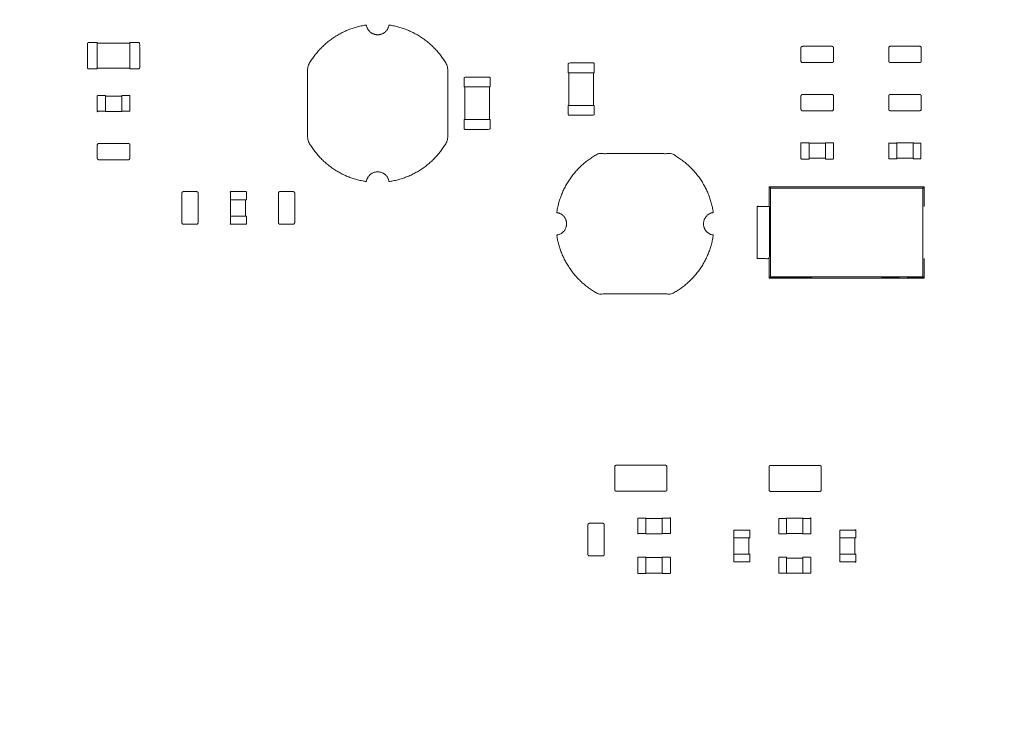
# Model space of a CAD drawing. Header units: millimetres. Extents: x -215 to 342, y -137 to 83.
# Tile 32 of 39: x 173 to 203, y -30 to -9. Entities that reach past the tile are written whole.
import ezdxf

# ---------------------------------------------------------------- set-up
doc = ezdxf.new("R2010")
doc.units = ezdxf.units.MM
doc.header["$LTSCALE"] = 10
doc.header["$MEASUREMENT"] = 0
doc.layers.add('细实线', color=7, linetype='Continuous', lineweight=20)
doc.layers.add('轮廓线', color=7, linetype='Continuous', lineweight=40)

msp = doc.modelspace()

# ---------------------------------------------------------------- linework, layer by layer
at = {"layer": '细实线'}
for points in [[(196.219, -13.946), (196.219, -16.66), (197.487, -16.66), (197.488, -16.66), (200.167, -16.66), (200.421, -16.66), (200.889, -16.66), (200.889, -13.946), (200.421, -13.946), (200.167, -13.946), (196.219, -13.946), (196.179, -13.906), (200.167, -13.906), (200.421, -13.906), (200.929, -13.906), (200.889, -13.946)], [(200.929, -16.103), (200.929, -16.7), (200.421, -16.7), (200.167, -16.7), (196.179, -16.7), (196.179, -16.103)], [(196.209, -16.67), (197.487, -16.669), (197.487, -16.661)], [(200.167, -16.67), (199.621, -16.669), (199.621, -16.66)], [(200.899, -16.67), (200.422, -16.67), (200.421, -16.67)], [(196.711, -24.535), (196.476, -24.535), (196.476, -24.065), (196.711, -24.065)]]:
    msp.add_lwpolyline(points, dxfattribs=at)
for points, weights, knots in [([(184.171, -13.445), (184.475, -13.445), (184.518, -13.745), (185.747, -13.567), (186.321, -12.466), (186.321, -11.345), (186.321, -10.223), (185.747, -9.122), (184.518, -8.945), (184.475, -9.245), (184.171, -9.245), (183.868, -9.245), (183.825, -8.945), (182.596, -9.122), (182.021, -10.223), (182.021, -11.345), (182.021, -12.466), (182.596, -13.567), (183.825, -13.745), (183.868, -13.445), (184.171, -13.445)], [1, 0.755928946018, 1, 0.890048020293, 1, 1, 1, 0.890048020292, 1, 0.755928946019, 1, 0.755928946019, 1, 0.890048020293, 1, 1, 1, 0.890048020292, 1, 0.755928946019, 1], [8.332798, 8.332798, 8.332798, 8.832405, 8.832405, 11.12801, 11.12801, 13.370776, 13.370776, 15.666382, 15.666382, 16.165989, 16.165989, 16.665596, 16.665596, 18.961201, 18.961201, 21.203967, 21.203967, 23.499572, 23.499572, 23.99918, 23.99918, 23.99918]), ([(175.571, -9.485), (175.436, -9.485), (175.301, -9.485), (175.271, -9.485), (175.271, -9.515), (175.271, -9.885), (175.271, -10.255), (175.271, -10.285), (175.301, -10.285), (175.436, -10.285), (175.571, -10.285), (175.571, -10.285), (175.571, -10.255), (175.571, -9.885), (175.571, -9.515), (175.571, -9.485), (175.571, -9.485)], [1, 1, 1, 0.707106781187, 1, 1, 1, 0.707106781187, 1, 1, 1, 0.707106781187, 1, 1, 1, 0.707106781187, 1], [-0.27, -0.27, -0.27, 0, 0, 0.047124, 0.047124, 0.787124, 0.787124, 0.834248, 0.834248, 1.104248, 1.104248, 1.151372, 1.151372, 1.891372, 1.891372, 1.938496, 1.938496, 1.938496]), ([(176.571, -10.285), (176.706, -10.285), (176.841, -10.285), (176.871, -10.285), (176.871, -10.255), (176.871, -9.885), (176.871, -9.515), (176.871, -9.485), (176.841, -9.485), (176.706, -9.485), (176.571, -9.485), (176.571, -9.485), (176.571, -9.515), (176.571, -9.885), (176.571, -10.255), (176.571, -10.285), (176.571, -10.285)], [1, 1, 1, 0.707106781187, 1, 1, 1, 0.707106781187, 1, 1, 1, 0.707106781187, 1, 1, 1, 0.707106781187, 1], [0.834248, 0.834248, 0.834248, 1.104248, 1.104248, 1.151372, 1.151372, 1.891372, 1.891372, 1.938496, 1.938496, 2.208496, 2.208496, 2.255619, 2.255619, 2.995619, 2.995619, 3.042743, 3.042743, 3.042743]), ([(197.204, -10.099), (197.279, -10.099), (197.354, -10.099), (197.654, -10.099), (197.954, -10.099), (198.029, -10.099), (198.104, -10.099), (198.154, -10.099), (198.154, -10.049), (198.154, -9.849), (198.154, -9.649), (198.154, -9.599), (198.104, -9.599), (198.029, -9.599), (197.954, -9.599), (197.654, -9.599), (197.354, -9.599), (197.279, -9.599), (197.204, -9.599), (197.154, -9.599), (197.154, -9.649), (197.154, -9.849), (197.154, -10.049), (197.154, -10.099), (197.204, -10.099)], [1, 1, 1, 1, 1, 1, 1, 0.707106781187, 1, 1, 1, 0.707106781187, 1, 1, 1, 1, 1, 1, 1, 0.707106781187, 1, 1, 1, 0.707106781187, 1], [1.535619, 1.535619, 1.535619, 1.685619, 1.685619, 2.285619, 2.285619, 2.435619, 2.435619, 2.514159, 2.514159, 2.914159, 2.914159, 2.992699, 2.992699, 3.142699, 3.142699, 3.742699, 3.742699, 3.892699, 3.892699, 3.971239, 3.971239, 4.371239, 4.371239, 4.449779, 4.449779, 4.449779]), ([(199.895, -10.098), (199.97, -10.098), (200.045, -10.098), (200.345, -10.098), (200.645, -10.098), (200.72, -10.098), (200.795, -10.098), (200.845, -10.098), (200.845, -10.048), (200.845, -9.848), (200.845, -9.648), (200.845, -9.598), (200.795, -9.598), (200.72, -9.598), (200.645, -9.598), (200.345, -9.598), (200.045, -9.598), (199.97, -9.598), (199.895, -9.598), (199.845, -9.598), (199.845, -9.648), (199.845, -9.848), (199.845, -10.048), (199.845, -10.098), (199.895, -10.098)], [1, 1, 1, 1, 1, 1, 1, 0.707106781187, 1, 1, 1, 0.707106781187, 1, 1, 1, 1, 1, 1, 1, 0.707106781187, 1, 1, 1, 0.707106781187, 1], [0.4, 0.4, 0.4, 0.55, 0.55, 1.15, 1.15, 1.3, 1.3, 1.37854, 1.37854, 1.77854, 1.77854, 1.85708, 1.85708, 2.00708, 2.00708, 2.60708, 2.60708, 2.75708, 2.75708, 2.835619, 2.835619, 3.235619, 3.235619, 3.314159, 3.314159, 3.314159]), ([(190.815, -10.408), (190.815, -10.273), (190.815, -10.138), (190.815, -10.108), (190.785, -10.108), (190.415, -10.108), (190.045, -10.108), (190.015, -10.108), (190.015, -10.138), (190.015, -10.273), (190.015, -10.408), (190.015, -10.408), (190.045, -10.408), (190.415, -10.408), (190.785, -10.408), (190.815, -10.408), (190.815, -10.408)], [1, 1, 1, 0.707106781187, 1, 1, 1, 0.707106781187, 1, 1, 1, 0.707106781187, 1, 1, 1, 0.707106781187, 1], [0.834248, 0.834248, 0.834248, 1.104248, 1.104248, 1.151372, 1.151372, 1.891372, 1.891372, 1.938496, 1.938496, 2.208496, 2.208496, 2.255619, 2.255619, 2.995619, 2.995619, 3.042743, 3.042743, 3.042743]), ([(187.621, -10.845), (187.621, -10.71), (187.621, -10.575), (187.621, -10.545), (187.591, -10.545), (187.221, -10.545), (186.851, -10.545), (186.821, -10.545), (186.821, -10.575), (186.821, -10.71), (186.821, -10.845), (186.821, -10.845), (186.851, -10.845), (187.221, -10.845), (187.591, -10.845), (187.621, -10.845), (187.621, -10.845)], [1, 1, 1, 0.707106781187, 1, 1, 1, 0.707106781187, 1, 1, 1, 0.707106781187, 1, 1, 1, 0.707106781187, 1], [0.834248, 0.834248, 0.834248, 1.104248, 1.104248, 1.151372, 1.151372, 1.891372, 1.891372, 1.938496, 1.938496, 2.208496, 2.208496, 2.255619, 2.255619, 2.995619, 2.995619, 3.042743, 3.042743, 3.042743]), ([(175.821, -11.605), (175.821, -11.605), (175.821, -11.595), (175.821, -11.592), (175.821, -11.59), (175.821, -11.355), (175.821, -11.12), (175.821, -11.105), (175.821, -11.105), (175.704, -11.105), (175.586, -11.105), (175.571, -11.105), (175.571, -11.12), (175.571, -11.355), (175.571, -11.59), (175.571, -11.605), (175.586, -11.605), (175.586, -11.605), (175.586, -11.59), (175.704, -11.59), (175.821, -11.59)], [1, 0.769275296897, 0.902054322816, 0.93783148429, 1, 1, 1, 0.707106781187, 1, 1, 1, 0.707106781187, 1, 1, 1, 0.707106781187, 1, 0.707106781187, 1, 1, 1], [0, 0, 0, 0.018561, 0.018561, 0.023562, 0.023562, 0.493562, 0.493562, 0.517124, 0.517124, 0.752124, 0.752124, 0.775686, 0.775686, 1.245686, 1.245686, 1.269248, 1.269248, 1.29281, 1.29281, 1.52781, 1.52781, 1.52781]), ([(176.321, -11.59), (176.439, -11.59), (176.556, -11.59), (176.571, -11.59), (176.571, -11.59), (176.571, -11.355), (176.571, -11.12), (176.571, -11.105), (176.556, -11.105), (176.439, -11.105), (176.321, -11.105), (176.321, -11.105), (176.321, -11.12), (176.321, -11.355), (176.321, -11.59), (176.321, -11.593), (176.321, -11.595), (176.321, -11.605), (176.321, -11.605)], [1, 1, 1, 0.707106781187, 1, 1, 1, 0.707106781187, 1, 1, 1, 0.707106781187, 1, 1, 1, 0.932699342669, 0.896327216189, 0.774407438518, 1], [0, 0, 0, 0.235, 0.235, 0.258562, 0.258562, 0.728562, 0.728562, 0.752124, 0.752124, 0.987124, 0.987124, 1.010686, 1.010686, 1.480686, 1.480686, 1.4861, 1.4861, 1.504248, 1.504248, 1.504248]), ([(197.204, -11.576), (197.279, -11.576), (197.354, -11.576), (197.654, -11.576), (197.954, -11.576), (198.029, -11.576), (198.104, -11.576), (198.154, -11.576), (198.154, -11.526), (198.154, -11.326), (198.154, -11.126), (198.154, -11.076), (198.104, -11.076), (198.029, -11.076), (197.954, -11.076), (197.654, -11.076), (197.354, -11.076), (197.279, -11.076), (197.204, -11.076), (197.154, -11.076), (197.154, -11.126), (197.154, -11.326), (197.154, -11.526), (197.154, -11.576), (197.204, -11.576)], [1, 1, 1, 1, 1, 1, 1, 0.707106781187, 1, 1, 1, 0.707106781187, 1, 1, 1, 1, 1, 1, 1, 0.707106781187, 1, 1, 1, 0.707106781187, 1], [1.935619, 1.935619, 1.935619, 2.085619, 2.085619, 2.685619, 2.685619, 2.835619, 2.835619, 2.914159, 2.914159, 3.314159, 3.314159, 3.392699, 3.392699, 3.542699, 3.542699, 4.142699, 4.142699, 4.292699, 4.292699, 4.371239, 4.371239, 4.771239, 4.771239, 4.849779, 4.849779, 4.849779]), ([(200.795, -11.073), (200.72, -11.073), (200.645, -11.073), (200.345, -11.073), (200.045, -11.073), (199.97, -11.073), (199.895, -11.073), (199.845, -11.073), (199.845, -11.123), (199.845, -11.323), (199.845, -11.523), (199.845, -11.573), (199.895, -11.573), (199.97, -11.573), (200.045, -11.573), (200.345, -11.573), (200.645, -11.573), (200.72, -11.573), (200.795, -11.573), (200.845, -11.573), (200.845, -11.523), (200.845, -11.323), (200.845, -11.123), (200.845, -11.073), (200.795, -11.073)], [1, 1, 1, 1, 1, 1, 1, 0.707106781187, 1, 1, 1, 0.707106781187, 1, 1, 1, 1, 1, 1, 1, 0.707106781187, 1, 1, 1, 0.707106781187, 1], [0.07854, 0.07854, 0.07854, 0.22854, 0.22854, 0.82854, 0.82854, 0.97854, 0.97854, 1.05708, 1.05708, 1.45708, 1.45708, 1.535619, 1.535619, 1.685619, 1.685619, 2.285619, 2.285619, 2.435619, 2.435619, 2.514159, 2.514159, 2.914159, 2.914159, 2.992699, 2.992699, 2.992699]), ([(190.015, -11.408), (190.015, -11.543), (190.015, -11.678), (190.015, -11.708), (190.045, -11.708), (190.415, -11.708), (190.785, -11.708), (190.815, -11.708), (190.815, -11.678), (190.815, -11.543), (190.815, -11.408), (190.815, -11.408), (190.785, -11.408), (190.415, -11.408), (190.045, -11.408), (190.015, -11.408), (190.015, -11.408)], [1, 1, 1, 0.707106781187, 1, 1, 1, 0.707106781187, 1, 1, 1, 0.707106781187, 1, 1, 1, 0.707106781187, 1], [0.834248, 0.834248, 0.834248, 1.104248, 1.104248, 1.151372, 1.151372, 1.891372, 1.891372, 1.938496, 1.938496, 2.208496, 2.208496, 2.255619, 2.255619, 2.995619, 2.995619, 3.042743, 3.042743, 3.042743]), ([(186.821, -11.845), (186.821, -11.98), (186.821, -12.115), (186.821, -12.145), (186.851, -12.145), (187.221, -12.145), (187.591, -12.145), (187.621, -12.145), (187.621, -12.115), (187.621, -11.98), (187.621, -11.845), (187.621, -11.845), (187.591, -11.845), (187.221, -11.845), (186.851, -11.845), (186.821, -11.845), (186.821, -11.845)], [1, 1, 1, 0.707106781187, 1, 1, 1, 0.707106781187, 1, 1, 1, 0.707106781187, 1, 1, 1, 0.707107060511, 0.999999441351], [-0.27, -0.27, -0.27, 0, 0, 0.047124, 0.047124, 0.787124, 0.787124, 0.834248, 0.834248, 1.104248, 1.104248, 1.151372, 1.151372, 1.891372, 1.891372, 1.938496, 1.938496, 1.938496]), ([(175.621, -13.075), (175.696, -13.075), (175.771, -13.075), (176.071, -13.075), (176.371, -13.075), (176.446, -13.075), (176.521, -13.075), (176.571, -13.075), (176.571, -13.025), (176.571, -12.825), (176.571, -12.625), (176.571, -12.575), (176.521, -12.575), (176.446, -12.575), (176.371, -12.575), (176.071, -12.575), (175.771, -12.575), (175.696, -12.575), (175.621, -12.575), (175.571, -12.575), (175.571, -12.625), (175.571, -12.825), (175.571, -13.025), (175.571, -13.075), (175.621, -13.075)], [1, 1, 1, 1, 1, 1, 1, 0.707106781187, 1, 1, 1, 0.707106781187, 1, 1, 1, 1, 1, 1, 1, 0.707106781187, 1, 1, 1, 0.707106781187, 1], [1.535619, 1.535619, 1.535619, 1.685619, 1.685619, 2.285619, 2.285619, 2.435619, 2.435619, 2.514159, 2.514159, 2.914159, 2.914159, 2.992699, 2.992699, 3.142699, 3.142699, 3.742699, 3.742699, 3.892699, 3.892699, 3.971239, 3.971239, 4.371239, 4.371239, 4.449779, 4.449779, 4.449779]), ([(197.404, -12.553), (197.287, -12.553), (197.169, -12.553), (197.154, -12.553), (197.154, -12.568), (197.154, -12.803), (197.154, -13.038), (197.154, -13.053), (197.169, -13.053), (197.287, -13.053), (197.404, -13.053), (197.404, -13.053), (197.404, -13.038), (197.404, -12.803), (197.404, -12.568), (197.404, -12.553), (197.404, -12.553)], [1, 1, 1, 0.707106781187, 1, 1, 1, 0.707106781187, 1, 1, 1, 0.707106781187, 1, 1, 1, 0.707106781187, 1], [0.517124, 0.517124, 0.517124, 0.752124, 0.752124, 0.775686, 0.775686, 1.245686, 1.245686, 1.269248, 1.269248, 1.504248, 1.504248, 1.52781, 1.52781, 1.99781, 1.99781, 2.021372, 2.021372, 2.021372]), ([(197.904, -13.053), (198.022, -13.053), (198.139, -13.053), (198.154, -13.053), (198.154, -13.038), (198.154, -12.803), (198.154, -12.568), (198.154, -12.553), (198.139, -12.553), (198.022, -12.553), (197.904, -12.553), (197.904, -12.553), (197.904, -12.568), (197.904, -12.803), (197.904, -13.038), (197.904, -13.053), (197.904, -13.053)], [1, 1, 1, 0.707106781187, 1, 1, 1, 0.707106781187, 1, 1, 1, 0.707106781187, 1, 1, 1, 0.707106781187, 1], [0.752124, 0.752124, 0.752124, 0.987124, 0.987124, 1.010686, 1.010686, 1.480686, 1.480686, 1.504248, 1.504248, 1.739248, 1.739248, 1.76281, 1.76281, 2.23281, 2.23281, 2.256372, 2.256372, 2.256372]), ([(200.095, -12.563), (199.978, -12.563), (199.86, -12.563), (199.845, -12.563), (199.845, -12.563), (199.845, -12.798), (199.845, -13.033), (199.845, -13.048), (199.86, -13.048), (199.978, -13.048), (200.095, -13.048), (200.095, -13.048), (200.095, -13.033), (200.095, -12.798), (200.095, -12.563), (200.095, -12.56), (200.095, -12.558), (200.095, -12.548), (200.095, -12.548)], [1, 1, 1, 0.707106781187, 1, 1, 1, 0.707106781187, 1, 1, 1, 0.707106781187, 1, 1, 1, 0.931030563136, 0.894542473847, 0.776076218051, 1], [0, 0, 0, 0.235, 0.235, 0.258562, 0.258562, 0.728562, 0.728562, 0.752124, 0.752124, 0.987124, 0.987124, 1.010686, 1.010686, 1.480686, 1.480686, 1.486234, 1.486234, 1.504248, 1.504248, 1.504248]), ([(200.595, -12.548), (200.595, -12.548), (200.595, -12.558), (200.595, -12.56), (200.595, -12.563), (200.595, -12.798), (200.595, -13.033), (200.595, -13.048), (200.595, -13.048), (200.713, -13.048), (200.83, -13.048), (200.83, -13.048), (200.83, -13.033), (200.83, -12.798), (200.83, -12.563), (200.713, -12.563), (200.595, -12.563)], [1, 0.773133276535, 0.897715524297, 0.933973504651, 1, 1, 1, 0.707106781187, 1, 1, 1, 0.707106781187, 1, 1, 1, 1, 1], [0, 0, 0, 0.01825, 0.01825, 0.023562, 0.023562, 0.493562, 0.493562, 0.517124, 0.517124, 0.752124, 0.752124, 0.775686, 0.775686, 1.245686, 1.245686, 1.480686, 1.480686, 1.480686]), ([(194.465, -15.384), (194.165, -15.341), (194.165, -15.038), (194.165, -14.735), (194.465, -14.692), (194.288, -13.462), (193.187, -12.888), (192.065, -12.888), (190.944, -12.888), (189.843, -13.462), (189.665, -14.692), (189.965, -14.735), (189.965, -15.038), (189.965, -15.341), (189.665, -15.384), (189.843, -16.614), (190.944, -17.188), (192.065, -17.188), (193.187, -17.188), (194.288, -16.614), (194.465, -15.384)], [1, 0.755928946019, 1, 0.755928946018, 1, 0.890048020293, 1, 1, 1, 0.890048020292, 1, 0.755928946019, 1, 0.755928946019, 1, 0.890048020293, 1, 1, 1, 0.890048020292, 1], [0, 0, 0, 0.499607, 0.499607, 0.999214, 0.999214, 3.294819, 3.294819, 5.537586, 5.537586, 7.833191, 7.833191, 8.332798, 8.332798, 8.832405, 8.832405, 11.12801, 11.12801, 13.370776, 13.370776, 15.666382, 15.666382, 15.666382]), ([(178.665, -15.001), (178.665, -14.926), (178.665, -14.851), (178.665, -14.551), (178.665, -14.251), (178.665, -14.176), (178.665, -14.101), (178.665, -14.051), (178.615, -14.051), (178.415, -14.051), (178.215, -14.051), (178.165, -14.051), (178.165, -14.101), (178.165, -14.176), (178.165, -14.251), (178.165, -14.551), (178.165, -14.851), (178.165, -14.926), (178.165, -15.001), (178.165, -15.051), (178.215, -15.051), (178.415, -15.051), (178.615, -15.051), (178.665, -15.051), (178.665, -15.001)], [1, 1, 1, 1, 1, 1, 1, 0.707106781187, 1, 1, 1, 0.707106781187, 1, 1, 1, 1, 1, 1, 1, 0.707106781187, 1, 1, 1, 0.707106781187, 1], [0.47854, 0.47854, 0.47854, 0.62854, 0.62854, 1.22854, 1.22854, 1.37854, 1.37854, 1.45708, 1.45708, 1.85708, 1.85708, 1.935619, 1.935619, 2.085619, 2.085619, 2.685619, 2.685619, 2.835619, 2.835619, 2.914159, 2.914159, 3.314159, 3.314159, 3.392699, 3.392699, 3.392699]), ([(179.646, -14.301), (179.646, -14.301), (179.655, -14.301), (179.658, -14.301), (179.661, -14.301), (179.896, -14.301), (180.131, -14.301), (180.146, -14.301), (180.146, -14.301), (180.146, -14.184), (180.146, -14.066), (180.146, -14.051), (180.131, -14.051), (179.896, -14.051), (179.661, -14.051), (179.646, -14.051), (179.646, -14.066), (179.646, -14.066), (179.661, -14.066), (179.661, -14.184), (179.661, -14.301)], [1, 0.776086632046, 0.894531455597, 0.931020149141, 1, 1, 1, 0.707106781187, 1, 1, 1, 0.707106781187, 1, 1, 1, 0.707106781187, 1, 0.707106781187, 1, 1, 1], [0, 0, 0, 0.018013, 0.018013, 0.023562, 0.023562, 0.493562, 0.493562, 0.517124, 0.517124, 0.752124, 0.752124, 0.775686, 0.775686, 1.245686, 1.245686, 1.269248, 1.269248, 1.29281, 1.29281, 1.52781, 1.52781, 1.52781]), ([(181.126, -14.101), (181.126, -14.176), (181.126, -14.251), (181.126, -14.551), (181.126, -14.851), (181.126, -14.926), (181.126, -15.001), (181.126, -15.051), (181.176, -15.051), (181.376, -15.051), (181.576, -15.051), (181.626, -15.051), (181.626, -15.001), (181.626, -14.926), (181.626, -14.851), (181.626, -14.551), (181.626, -14.251), (181.626, -14.176), (181.626, -14.101), (181.626, -14.051), (181.576, -14.051), (181.376, -14.051), (181.176, -14.051), (181.126, -14.051), (181.126, -14.101)], [1, 1, 1, 1, 1, 1, 1, 0.707106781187, 1, 1, 1, 0.707106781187, 1, 1, 1, 1, 1, 1, 1, 0.707106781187, 1, 1, 1, 0.707106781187, 1], [0, 0, 0, 0.15, 0.15, 0.75, 0.75, 0.9, 0.9, 0.97854, 0.97854, 1.37854, 1.37854, 1.45708, 1.45708, 1.60708, 1.60708, 2.20708, 2.20708, 2.35708, 2.35708, 2.435619, 2.435619, 2.835619, 2.835619, 2.914159, 2.914159, 2.914159]), ([(196.116, -14.503), (195.811, -14.503), (195.811, -14.503), (195.811, -15.303), (195.811, -16.103), (195.811, -16.103), (196.116, -16.103), (196.151, -16.103), (196.186, -16.103), (196.186, -15.303), (196.186, -14.503), (196.151, -14.503), (196.116, -14.503)], [1, 0.707106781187, 1, 1, 1, 0.707106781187, 1, 1, 1, 1, 1, 1, 1], [2.220171, 2.220171, 2.220171, 2.698949, 2.698949, 4.299149, 4.299149, 4.777928, 4.777928, 4.848524, 4.848524, 6.448724, 6.448724, 6.51932, 6.51932, 6.51932]), ([(179.661, -14.801), (179.661, -14.919), (179.661, -15.036), (179.646, -15.036), (179.646, -15.036), (179.646, -15.051), (179.661, -15.051), (179.896, -15.051), (180.131, -15.051), (180.146, -15.051), (180.146, -15.036), (180.146, -14.919), (180.146, -14.801), (180.146, -14.801), (180.131, -14.801), (179.896, -14.801), (179.661, -14.801), (179.658, -14.801), (179.656, -14.801), (179.646, -14.801), (179.646, -14.801)], [1, 1, 1, 0.707106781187, 1, 0.707106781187, 1, 1, 1, 0.707106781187, 1, 1, 1, 0.707106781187, 1, 1, 1, 0.934212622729, 0.897978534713, 0.772894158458, 1], [0, 0, 0, 0.235, 0.235, 0.258562, 0.258562, 0.282124, 0.282124, 0.752124, 0.752124, 0.775686, 0.775686, 1.010686, 1.010686, 1.034248, 1.034248, 1.504248, 1.504248, 1.50954, 1.50954, 1.52781, 1.52781, 1.52781]), ([(191.493, -23.237), (191.618, -23.237), (191.743, -23.237), (192.243, -23.237), (192.743, -23.237), (192.868, -23.237), (192.993, -23.237), (193.043, -23.237), (193.043, -23.187), (193.043, -22.837), (193.043, -22.487), (193.043, -22.437), (192.993, -22.437), (192.868, -22.437), (192.743, -22.437), (192.243, -22.437), (191.743, -22.437), (191.618, -22.437), (191.493, -22.437), (191.443, -22.437), (191.443, -22.487), (191.443, -22.837), (191.443, -23.187), (191.443, -23.237), (191.493, -23.237)], [1, 1, 1, 1, 1, 1, 1, 0.707106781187, 1, 1, 1, 0.707106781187, 1, 1, 1, 1, 1, 1, 1, 0.707106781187, 1, 1, 1, 0.707106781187, 1], [0, 0, 0, 0.25, 0.25, 1.25, 1.25, 1.5, 1.5, 1.57854, 1.57854, 2.27854, 2.27854, 2.35708, 2.35708, 2.60708, 2.60708, 3.60708, 3.60708, 3.85708, 3.85708, 3.935619, 3.935619, 4.635619, 4.635619, 4.714159, 4.714159, 4.714159]), ([(197.726, -22.441), (197.601, -22.441), (197.476, -22.441), (196.976, -22.441), (196.476, -22.441), (196.351, -22.441), (196.226, -22.441), (196.176, -22.441), (196.176, -22.491), (196.176, -22.841), (196.176, -23.191), (196.176, -23.241), (196.226, -23.241), (196.351, -23.241), (196.476, -23.241), (196.976, -23.241), (197.476, -23.241), (197.601, -23.241), (197.726, -23.241), (197.776, -23.241), (197.776, -23.191), (197.776, -22.841), (197.776, -22.491), (197.776, -22.441), (197.726, -22.441)], [1, 1, 1, 1, 1, 1, 1, 0.707106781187, 1, 1, 1, 0.707106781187, 1, 1, 1, 1, 1, 1, 1, 0.707106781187, 1, 1, 1, 0.707106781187, 1], [3.135619, 3.135619, 3.135619, 3.385619, 3.385619, 4.385619, 4.385619, 4.635619, 4.635619, 4.714159, 4.714159, 5.414159, 5.414159, 5.492699, 5.492699, 5.742699, 5.742699, 6.742699, 6.742699, 6.992699, 6.992699, 7.071239, 7.071239, 7.771239, 7.771239, 7.849779, 7.849779, 7.849779]), ([(192.399, -24.06), (192.282, -24.06), (192.164, -24.06), (192.149, -24.06), (192.149, -24.06), (192.149, -24.295), (192.149, -24.53), (192.149, -24.545), (192.164, -24.545), (192.164, -24.545), (192.164, -24.53), (192.282, -24.53), (192.399, -24.53)], [1, 1, 1, 0.707106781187, 1, 1, 1, 0.707106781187, 1, 0.707106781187, 1, 1, 1], [0, 0, 0, 0.235, 0.235, 0.258562, 0.258562, 0.728562, 0.728562, 0.752124, 0.752124, 0.775686, 0.775686, 1.010686, 1.010686, 1.010686]), ([(192.399, -24.545), (192.399, -24.545), (192.399, -24.535), (192.399, -24.532), (192.399, -24.53), (192.399, -24.295), (192.399, -24.06), (192.399, -24.045), (192.399, -24.045)], [1, 0.775857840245, 0.894773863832, 0.931248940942, 1, 1, 1, 0.707106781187, 1], [0, 0, 0, 0.0180312, 0.0180312, 0.0235619, 0.0235619, 0.4935619, 0.4935619, 0.5171239, 0.5171239, 0.5171239]), ([(192.899, -24.045), (192.899, -24.045), (192.899, -24.06), (192.899, -24.295), (192.899, -24.53), (192.899, -24.532), (192.899, -24.535), (192.899, -24.545), (192.899, -24.545)], [1, 0.707106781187, 1, 1, 1, 0.931499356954, 0.895040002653, 0.775607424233, 1], [0, 0, 0, 0.0235619, 0.0235619, 0.4935619, 0.4935619, 0.4990725, 0.4990725, 0.5171239, 0.5171239, 0.5171239]), ([(192.899, -24.06), (193.017, -24.06), (193.134, -24.06), (193.134, -24.045), (193.134, -24.045), (193.149, -24.045), (193.149, -24.06), (193.149, -24.295), (193.149, -24.53), (193.149, -24.53), (193.134, -24.53), (193.017, -24.53), (192.899, -24.53)], [1, 1, 1, 0.707106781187, 1, 0.707106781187, 1, 1, 1, 0.707106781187, 1, 1, 1], [-0.235, -0.235, -0.235, 0, 0, 0.023562, 0.023562, 0.047124, 0.047124, 0.517124, 0.517124, 0.540686, 0.540686, 0.775686, 0.775686, 0.775686]), ([(196.711, -24.55), (196.711, -24.55), (196.711, -24.535), (196.711, -24.3), (196.711, -24.065), (196.711, -24.062), (196.711, -24.06), (196.711, -24.05), (196.711, -24.05)], [1, 0.707106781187, 1, 1, 1, 0.93217491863, 0.895762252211, 0.774931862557, 1], [0, 0, 0, 0.0235619, 0.0235619, 0.4935619, 0.4935619, 0.4990182, 0.4990182, 0.5171239, 0.5171239, 0.5171239]), ([(197.211, -24.05), (197.211, -24.05), (197.211, -24.06), (197.211, -24.062), (197.211, -24.065), (197.211, -24.3), (197.211, -24.535), (197.211, -24.55), (197.211, -24.55)], [1, 0.772936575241, 0.897931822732, 0.934170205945, 1, 1, 1, 0.707106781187, 1], [0, 0, 0, 0.0182662, 0.0182662, 0.0235619, 0.0235619, 0.4935619, 0.4935619, 0.5171239, 0.5171239, 0.5171239]), ([(197.211, -24.535), (197.329, -24.535), (197.446, -24.535), (197.461, -24.535), (197.461, -24.535), (197.461, -24.3), (197.461, -24.065), (197.461, -24.05), (197.446, -24.05), (197.446, -24.05), (197.446, -24.065), (197.329, -24.065), (197.211, -24.065)], [1, 1, 1, 0.707106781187, 1, 1, 1, 0.707106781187, 1, 0.707106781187, 1, 1, 1], [0, 0, 0, 0.235, 0.235, 0.258562, 0.258562, 0.728562, 0.728562, 0.752124, 0.752124, 0.775686, 0.775686, 1.010686, 1.010686, 1.010686]), ([(190.62, -24.267), (190.62, -24.342), (190.62, -24.417), (190.62, -24.717), (190.62, -25.017), (190.62, -25.092), (190.62, -25.167), (190.62, -25.217), (190.67, -25.217), (190.87, -25.217), (191.07, -25.217), (191.12, -25.217), (191.12, -25.167), (191.12, -25.092), (191.12, -25.017), (191.12, -24.717), (191.12, -24.417), (191.12, -24.342), (191.12, -24.267), (191.12, -24.217), (191.07, -24.217), (190.87, -24.217), (190.67, -24.217), (190.62, -24.217), (190.62, -24.267)], [1, 1, 1, 1, 1, 1, 1, 0.707106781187, 1, 1, 1, 0.707106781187, 1, 1, 1, 1, 1, 1, 1, 0.707106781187, 1, 1, 1, 0.707106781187, 1], [1.535619, 1.535619, 1.535619, 1.685619, 1.685619, 2.285619, 2.285619, 2.435619, 2.435619, 2.514159, 2.514159, 2.914159, 2.914159, 2.992699, 2.992699, 3.142699, 3.142699, 3.742699, 3.742699, 3.892699, 3.892699, 3.971239, 3.971239, 4.371239, 4.371239, 4.449779, 4.449779, 4.449779]), ([(195.084, -24.663), (195.084, -24.663), (195.094, -24.663), (195.096, -24.663), (195.099, -24.663), (195.334, -24.663), (195.569, -24.663), (195.584, -24.663), (195.584, -24.663), (195.584, -24.545), (195.584, -24.428), (195.584, -24.428), (195.569, -24.428), (195.334, -24.428), (195.099, -24.428), (195.099, -24.545), (195.099, -24.663)], [1, 0.771075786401, 0.900004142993, 0.936030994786, 1, 1, 1, 0.707106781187, 1, 1, 1, 0.707106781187, 1, 1, 1, 1, 1], [0, 0, 0, 0.018416, 0.018416, 0.023562, 0.023562, 0.493562, 0.493562, 0.517124, 0.517124, 0.752124, 0.752124, 0.775686, 0.775686, 1.245686, 1.245686, 1.480686, 1.480686, 1.480686]), ([(198.334, -24.663), (198.334, -24.663), (198.344, -24.663), (198.346, -24.663), (198.349, -24.663), (198.584, -24.663), (198.819, -24.663), (198.834, -24.663), (198.834, -24.663), (198.834, -24.545), (198.834, -24.428), (198.834, -24.413), (198.819, -24.413), (198.819, -24.413), (198.819, -24.428), (198.584, -24.428), (198.349, -24.428), (198.349, -24.545), (198.349, -24.663)], [1, 0.776180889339, 0.89443179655, 0.930925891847, 1, 1, 1, 0.707106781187, 1, 1, 1, 0.707106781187, 1, 0.707106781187, 1, 1, 1, 1, 1], [0, 0, 0, 0.018005, 0.018005, 0.023562, 0.023562, 0.493562, 0.493562, 0.517124, 0.517124, 0.752124, 0.752124, 0.775686, 0.775686, 0.799248, 0.799248, 1.269248, 1.269248, 1.504248, 1.504248, 1.504248]), ([(192.399, -25.255), (192.282, -25.255), (192.164, -25.255), (192.149, -25.255), (192.149, -25.27), (192.149, -25.505), (192.149, -25.74), (192.149, -25.755), (192.164, -25.755), (192.282, -25.755), (192.399, -25.755), (192.399, -25.755), (192.399, -25.745), (192.399, -25.745), (192.399, -25.744), (192.399, -25.742), (192.399, -25.74), (192.399, -25.505), (192.399, -25.27), (192.399, -25.255), (192.399, -25.255)], [1, 1, 1, 0.707106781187, 1, 1, 1, 0.707106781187, 1, 1, 1, 0.776417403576, 0.894182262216, 0.897859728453, 0.90187005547, 0.937671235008, 1, 1, 1, 0.707106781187, 1], [0.517124, 0.517124, 0.517124, 0.752124, 0.752124, 0.775686, 0.775686, 1.245686, 1.245686, 1.269248, 1.269248, 1.504248, 1.504248, 1.522234, 1.522234, 1.522796, 1.522796, 1.52781, 1.52781, 1.99781, 1.99781, 2.021372, 2.021372, 2.021372]), ([(192.899, -25.755), (193.017, -25.755), (193.134, -25.755), (193.149, -25.755), (193.149, -25.74), (193.149, -25.505), (193.149, -25.27), (193.149, -25.255), (193.134, -25.255), (193.017, -25.255), (192.899, -25.255), (192.899, -25.255), (192.899, -25.27), (192.899, -25.505), (192.899, -25.74), (192.899, -25.742), (192.899, -25.744), (192.899, -25.745), (192.899, -25.745), (192.899, -25.755), (192.899, -25.755)], [1, 1, 1, 0.707106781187, 1, 1, 1, 0.707106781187, 1, 1, 1, 0.707106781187, 1, 1, 1, 0.938154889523, 0.902427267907, 0.89602186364, 0.890455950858, 0.780039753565, 1], [-0.235, -0.235, -0.235, 0, 0, 0.023562, 0.023562, 0.493562, 0.493562, 0.517124, 0.517124, 0.752124, 0.752124, 0.775686, 0.775686, 1.245686, 1.245686, 1.250661, 1.250661, 1.251553, 1.251553, 1.269248, 1.269248, 1.269248]), ([(195.099, -25.163), (195.099, -25.28), (195.099, -25.398), (195.334, -25.398), (195.569, -25.398), (195.584, -25.398), (195.584, -25.398), (195.584, -25.28), (195.584, -25.163), (195.584, -25.163), (195.569, -25.163), (195.334, -25.163), (195.099, -25.163), (195.097, -25.163), (195.094, -25.163), (195.084, -25.163), (195.084, -25.163)], [1, 1, 1, 1, 1, 0.707106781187, 1, 1, 1, 0.707106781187, 1, 1, 1, 0.938992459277, 0.903399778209, 0.76811432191, 1], [0, 0, 0, 0.235, 0.235, 0.705, 0.705, 0.728562, 0.728562, 0.963562, 0.963562, 0.987124, 0.987124, 1.457124, 1.457124, 1.462032, 1.462032, 1.480686, 1.480686, 1.480686]), ([(196.711, -25.76), (196.711, -25.76), (196.711, -25.75), (196.711, -25.747), (196.711, -25.745), (196.711, -25.51), (196.711, -25.275), (196.711, -25.26), (196.711, -25.26), (196.594, -25.26), (196.476, -25.26), (196.476, -25.26), (196.476, -25.275), (196.476, -25.51), (196.476, -25.745), (196.594, -25.745), (196.711, -25.745)], [1, 0.770711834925, 0.900414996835, 0.936394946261, 1, 1, 1, 0.707106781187, 1, 1, 1, 0.707106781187, 1, 1, 1, 1, 1], [0, 0, 0, 0.018445, 0.018445, 0.023562, 0.023562, 0.493562, 0.493562, 0.517124, 0.517124, 0.752124, 0.752124, 0.775686, 0.775686, 1.245686, 1.245686, 1.480686, 1.480686, 1.480686]), ([(197.211, -25.745), (197.329, -25.745), (197.446, -25.745), (197.461, -25.745), (197.461, -25.745), (197.461, -25.51), (197.461, -25.275), (197.461, -25.26), (197.446, -25.26), (197.329, -25.26), (197.211, -25.26), (197.211, -25.26), (197.211, -25.275), (197.211, -25.51), (197.211, -25.745), (197.211, -25.747), (197.211, -25.75), (197.211, -25.76), (197.211, -25.76)], [1, 1, 1, 0.707106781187, 1, 1, 1, 0.707106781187, 1, 1, 1, 0.707106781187, 1, 1, 1, 0.933796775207, 0.897521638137, 0.773310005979, 1], [0, 0, 0, 0.235, 0.235, 0.258562, 0.258562, 0.728562, 0.728562, 0.752124, 0.752124, 0.987124, 0.987124, 1.010686, 1.010686, 1.480686, 1.480686, 1.486012, 1.486012, 1.504248, 1.504248, 1.504248]), ([(198.349, -25.163), (198.349, -25.28), (198.349, -25.398), (198.584, -25.398), (198.819, -25.398), (198.819, -25.413), (198.819, -25.413), (198.834, -25.413), (198.834, -25.398), (198.834, -25.28), (198.834, -25.163), (198.834, -25.163), (198.819, -25.163), (198.584, -25.163), (198.349, -25.163), (198.346, -25.163), (198.343, -25.163), (198.334, -25.163), (198.334, -25.163)], [1, 1, 1, 1, 1, 0.707106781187, 1, 0.707106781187, 1, 1, 1, 0.707106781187, 1, 1, 1, 0.927596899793, 0.890989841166, 0.779509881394, 1], [0, 0, 0, 0.235, 0.235, 0.705, 0.705, 0.728562, 0.728562, 0.752124, 0.752124, 0.987124, 0.987124, 1.010686, 1.010686, 1.480686, 1.480686, 1.48651, 1.48651, 1.504248, 1.504248, 1.504248])]:
    msp.add_rational_spline(points, weights, degree=2, knots=knots, dxfattribs=at)
for points in [[(176.571, -9.505), (176.071, -9.505), (175.571, -9.505)], [(175.571, -10.265), (176.071, -10.265), (176.571, -10.265)], [(190.035, -10.408), (190.035, -10.908), (190.035, -11.408)], [(190.795, -11.408), (190.795, -10.908), (190.795, -10.408)], [(186.841, -10.845), (186.841, -11.345), (186.841, -11.845)], [(187.601, -11.845), (187.601, -11.345), (187.601, -10.845)], [(176.321, -11.13), (176.071, -11.13), (175.821, -11.13)], [(175.821, -11.595), (176.071, -11.595), (176.321, -11.595)], [(197.904, -12.563), (197.654, -12.563), (197.404, -12.563)], [(200.595, -12.558), (200.345, -12.558), (200.095, -12.558)], [(197.404, -13.028), (197.654, -13.028), (197.904, -13.028)], [(200.095, -13.023), (200.345, -13.023), (200.595, -13.023)], [(196.179, -14.503), (196.179, -14.204), (196.179, -13.906)], [(200.929, -13.906), (200.929, -14.204), (200.929, -14.503)], [(179.656, -14.301), (179.656, -14.551), (179.656, -14.801)], [(180.121, -14.801), (180.121, -14.551), (180.121, -14.301)], [(196.219, -16.66), (196.199, -16.68), (196.179, -16.7)], [(200.167, -16.7), (200.167, -16.68), (200.167, -16.66)], [(200.421, -16.66), (200.421, -16.68), (200.421, -16.7)], [(200.929, -16.7), (200.909, -16.68), (200.889, -16.66)], [(192.899, -24.07), (192.649, -24.07), (192.399, -24.07)], [(197.211, -24.06), (196.961, -24.06), (196.711, -24.06)], [(192.4, -24.535), (192.649, -24.535), (192.899, -24.535)], [(195.094, -24.663), (195.094, -24.913), (195.094, -25.163)], [(195.559, -25.163), (195.559, -24.913), (195.559, -24.664)], [(196.711, -24.525), (196.961, -24.525), (197.211, -24.525)], [(198.344, -24.663), (198.344, -24.913), (198.344, -25.163)], [(198.809, -25.163), (198.809, -24.913), (198.809, -24.663)], [(192.899, -25.265), (192.649, -25.265), (192.399, -25.265)], [(197.211, -25.285), (196.961, -25.285), (196.711, -25.285)], [(192.4, -25.745), (192.649, -25.745), (192.899, -25.745)], [(196.711, -25.75), (196.961, -25.75), (197.211, -25.75)]]:
    msp.add_open_spline(points, degree=2, dxfattribs=at)
at = {"layer": '轮廓线'}
msp.add_rational_spline([(247.426, -34.375), (247.426, -39.69), (247.426, -45.005), (247.426, -48.005), (244.426, -48.005), (200.926, -48.005), (157.426, -48.005), (154.426, -48.005), (154.426, -45.005), (154.426, -25.095), (154.426, -5.186)], [1, 1, 1, 0.707107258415, 1, 1, 1, 0.707107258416, 1, 1, 1], degree=2, knots=[-10.630021, -10.630021, -10.630021, 0, 0, 4.712387, 4.712387, 91.712388, 91.712388, 96.424775, 96.424775, 136.243808, 136.243808, 136.243808], dxfattribs=at)

doc.saveas('drawing.dxf')
